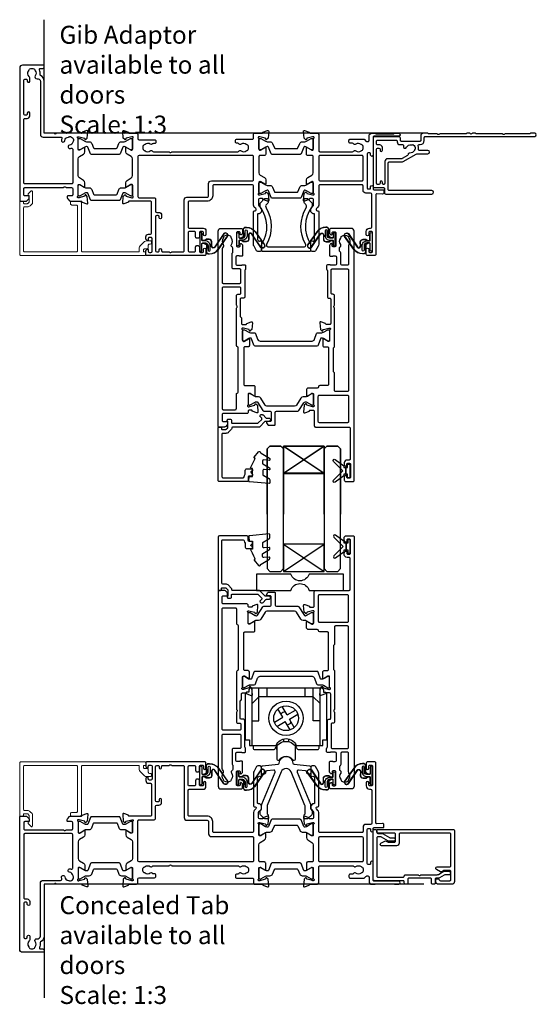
# Model space of a CAD drawing. Header units: millimetres. Extents: x -5338 to 20549, y -6356 to 8276.
# Tile 79 of 176: x -748 to -557, y 4759 to 5121. Entities that reach past the tile are written whole.
import ezdxf

# ---------------------------------------------------------------- set-up
doc = ezdxf.new("R2010")
doc.units = ezdxf.units.MM
for name, color, linetype in [('Extrusion', 2, 'Continuous'), ('Glass', 4, 'Continuous'), ('Gray', 8, 'Continuous'), ('polyamide', 6, 'Continuous'), ('Seals', 1, 'Continuous')]:
    doc.layers.add(name, color=color, linetype=linetype)
doc.layers.add('UNO-Dark Grey', color=7, linetype='Continuous', lineweight=13, true_color=0x44474e)
doc.styles.add('UNO Text', font='arial.ttf')

# ---------------------------------------------------------------- blocks, each defined once
blk = doc.blocks.new('523000')
at = {"layer": 'Extrusion'}
for points in [[(40.3, 25, -0.414214), (40, 25.3), (40, 25.36), (38.3, 25.98, 0.548619), (37.9, 25.67), (38.12, 23.2), (38.66, 22.66, 0.57735), (38.99, 22.75), (39.07, 23.02, -0.267949), (39.21, 23.17), (41.2, 23.7), (41.5, 23.7, -0.767327), (41.65, 23.14, 0.267949), (41.5, 22.88), (41.5, 19.1, -0.414214), (41.2, 18.8), (40.98, 18.8, -0.137872), (40.83, 18.84), (39.3, 19.77, 0.592116), (39, 19.6), (39, 18.18, 0.261413), (39.48, 17.32), (41.02, 16.38, -0.261413), (41.5, 15.53), (41.5, 9.47, -0.261413), (41.02, 8.62), (39.48, 7.68, 0.261413), (39, 6.82), (39, 5.4, 0.592197), (39.3, 5.23), (40.83, 6.16, -0.137872), (40.98, 6.2), (41.2, 6.2, -0.414214), (41.5, 5.9), (41.5, 2.12, 0.267949), (41.65, 1.86, -0.767327), (41.5, 1.3), (41.2, 1.3), (39.21, 1.83, -0.267949), (39.07, 1.97), (38.99, 2.25, 0.57735), (38.66, 2.34), (38.12, 1.8), (37.9, -0.67, 0.548619), (38.3, -0.98), (40, -0.36), (40, -0.3, -0.414214), (40.3, 0), (43, 0, 0.414204), (43.5, 0.5), (43.5, 2, -0.414209), (43.9, 2.4), (49.6, 2.4, 0.414214), (50.1, 2.9), (50.1, 3.3, 0.414214), (49.6, 3.8), (49.19, 3.8, -0.232669), (48.87, 3.96, 0.413695), (48.03, 4.07, -0.347914), (46.13, 4.1, 0.12305), (45.82, 4.24, -0.239143), (45.47, 4.52, -0.223031), (45.47, 6.03, -0.239134), (45.82, 6.31, 0.12305), (46.13, 6.45, -0.348271), (48.03, 6.48, 0.431749), (48.89, 6.62, -0.24887), (49.22, 6.8), (54.95, 6.8), (55.1, 6.95, -0.414214), (55.8, 6.95), (55.95, 6.8), (80.28, 6.8, -0.24887), (80.61, 6.62, 0.431749), (81.47, 6.48, -0.348271), (83.37, 6.45, 0.12305), (83.68, 6.31, -0.239134), (84.03, 6.03, -0.223031), (84.03, 4.52, -0.239143), (83.68, 4.24, 0.12305), (83.37, 4.1, -0.347914), (81.47, 4.07, 0.449553), (80.59, 3.9, -0.264766), (80.24, 3.7), (79.9, 3.7, 0.414214), (79.4, 3.2), (79.4, 2.7, 0.414214), (79.9, 2.2), (85.6, 2.2, -0.414214), (86, 1.8), (86, 0.5, 0.414214), (86.5, 0), (89.2, 0, -0.414214), (89.5, -0.3), (89.5, -0.36), (91.2, -0.98, 0.548619), (91.6, -0.67), (91.38, 1.8), (90.84, 2.34, 0.57735), (90.51, 2.25), (90.43, 1.97, -0.267949), (90.29, 1.83), (88.3, 1.3), (88, 1.3, -0.767327), (87.85, 1.86, 0.267949), (88, 2.12), (88, 5.9, -0.414214), (88.3, 6.2), (88.52, 6.2, -0.137872), (88.67, 6.16), (90.2, 5.23, 0.585524), (90.5, 5.4), (90.5, 7.7, 0.414214), (90, 8.2), (88.4, 8.2, -0.414214), (88, 8.6), (88, 14.53, -0.261414), (88.48, 15.38), (90.02, 16.32, 0.261413), (90.5, 17.18), (90.5, 18.6, 0.585524), (90.2, 18.77), (88.67, 17.84, -0.137872), (88.52, 17.8), (88.3, 17.8, -0.414214), (88, 18.1), (88, 21.88, 0.267949), (87.85, 22.14, -0.767327), (88, 22.7), (88.3, 22.7), (90.29, 22.17, -0.267949), (90.43, 22.02), (90.51, 21.75, 0.57735), (90.84, 21.66), (91.38, 22.2), (91.6, 24.67, 0.548619), (91.2, 24.98), (89.5, 24.36), (89.5, 24.3, -0.414215), (89.2, 24), (88.3, 24, -0.41421), (87.9, 24.4), (87.9, 26.44, -0.198912), (88.02, 26.72), (88.78, 27.49, 0.198912), (88.9, 27.77), (88.9, 28.74, 0.198912), (88.78, 29.02), (88.31, 29.49, 0.198912), (88.1, 29.58), (87.8, 29.58, -0.414214), (87.5, 29.88), (87.5, 38.99, -0.131653), (87.57, 39.24), (87.68, 39.43, -0.329485), (88.22, 39.67), (88.52, 39.6, 0.493145), (88.9, 39.89), (88.9, 42.98, 0.414213), (88.4, 43.48), (87.59, 43.48, 0.259846), (87.16, 43.22), (86.2, 41.57, 0.131653), (86, 40.82), (86, 28.78, 0.407752), (86.3, 28.48), (86.59, 28.48, -0.593276), (86.87, 27.7), (86.29, 27.12, 0.198843), (86, 26.41), (86, 19.4, -0.413819), (85.6, 19), (71.4, 19, -0.414214), (71, 19.4), (71, 23, 0.414214), (69, 25), (62.4, 25, -0.414214), (62, 25.4), (62, 34.5, -0.41422), (62.4, 34.9), (67.5, 34.9, 0.414222), (68.5, 35.9), (68.5, 37.25, 1), (67.6, 37.25), (67.6, 36.5, -0.414212), (67.2, 36.1), (66.5, 36.1, -0.414214), (66.1, 36.5), (66.1, 38.1, 0.414214), (65.6, 38.6), (65.2, 38.6, 0.414214), (64.7, 38.1), (64.7, 36.5, -0.414214), (64.3, 36.1), (62.4, 36.1, -0.414214), (62, 36.5), (62, 43.2, -0.414213), (62.4, 43.6), (64.3, 43.6, -0.414214), (64.7, 43.2), (64.7, 41.8, 0.414214), (65.2, 41.3), (65.6, 41.3, 0.414214), (66.1, 41.8), (66.1, 43.4, -0.414213), (66.5, 43.8), (67.2, 43.8, -0.414214), (67.6, 43.4), (67.6, 42.65, 1), (68.5, 42.65), (68.5, 44.5, 0.414214), (68, 45), (46.9, 45, 0.414214), (46.4, 44.5), (46.4, 43.33, 0.198912), (46.55, 42.98), (46.79, 42.74, 0.198912), (47, 42.65, 0.414214), (47.3, 42.95), (47.3, 43.4, -0.414224), (47.7, 43.8), (48.3, 43.8, -0.414198), (48.7, 43.4), (48.7, 38.7, -0.414229), (48.3, 38.3), (47.7, 38.3, -0.414281), (47.3, 38.7), (47.3, 39.15, 0.414214), (47, 39.45, 0.198912), (46.79, 39.36), (46.55, 39.12, 0.198912), (46.4, 38.77), (46.4, 38.1, 0.414222), (47.4, 37.1), (48.1, 37.1, -0.414212), (48.5, 36.7), (48.5, 25.4, -0.414214), (48.1, 25)], [(52.6, 43.6), (54.95, 43.6), (55.1, 43.75, -0.414214), (55.8, 43.75), (55.95, 43.6), (60.1, 43.6, -0.414214), (60.5, 43.2), (60.5, 24.5, 0.414214), (61.5, 23.5), (69, 23.5, -0.414214), (69.5, 23), (69.5, 18.5, 0.414215), (70.5, 17.5), (85.6, 17.5, -0.414214), (86, 17.1), (86, 8.6, -0.414214), (85.6, 8.2), (43.9, 8.2, -0.414213), (43.5, 8.6), (43.5, 23.3, -0.414215), (43.9, 23.7), (49.5, 23.7, 0.414214), (50, 24.2), (50, 28.7, -0.414199), (50.4, 29.1), (51.2, 29.1, 0.414202), (52.2, 30.1), (52.2, 31.1, 0.889365), (51.3, 31.1), (51.3, 30.7, -0.414214), (50.9, 30.3), (50.4, 30.3, -0.414202), (50, 30.7), (50, 43.2, -0.414213), (50.4, 43.6), (50.9, 43.6, -0.414215), (51.3, 43.2), (51.3, 42.8, 0.889355), (52.2, 42.8), (52.2, 43.2, -0.414227)], [(128.5, 2.62), (128.5, 1, 0.41415), (129.5, 0), (130.63, 0, 0.198962), (130.84, 0.09), (130.86, 0.11, -0.198912), (131.07, 0.2), (137.55, 0.2, -0.198912), (137.77, 0.11), (137.79, 0.09, 0.198912), (138, 0), (139.5, 0, 0.909045), (139.5, 1.1), (130.4, 1.1, -0.414214), (130, 1.5), (130, 8.05, 0.999958), (129.1, 8.05), (129.1, 7.6, -0.414214), (128.7, 7.2), (128.2, 7.2, -0.414202), (127.8, 7.6), (127.8, 20.1, -0.414213), (128.2, 20.5), (128.7, 20.5, -0.414215), (129.1, 20.1), (129.1, 19.65, 0.999887), (130, 19.65), (130, 20.4, -0.414219), (130.4, 20.8), (133.7, 20.8, 0.414214), (134, 21.1), (134, 21.87, 0.440011), (133.46, 22.36), (131.42, 22.24, -0.432533), (131, 22.64), (131, 44.5, 0.414214), (130.5, 45), (128, 45, 0.414214), (127.5, 44.5), (127.5, 42.65, 1), (128.4, 42.65), (128.4, 43.4, -0.414214), (128.8, 43.8), (129.4, 43.8, -0.414214), (129.8, 43.4), (129.8, 36.5, -0.414214), (129.4, 36.1), (128.8, 36.1, -0.414214), (128.4, 36.5), (128.4, 37.25, 1), (127.5, 37.25), (127.5, 36.1, 0.414211), (128.7, 34.9), (129.1, 34.9, -0.414213), (129.5, 34.5), (129.5, 22.4, -0.414212), (129.1, 22), (127.3, 22, 0.414214), (126.3, 21), (126.3, 19.4, -0.414214), (125.9, 19), (110.4, 19, -0.41431), (110, 19.4), (110, 26.41, 0.198912), (109.71, 27.12), (109.13, 27.7, -0.593276), (109.41, 28.48), (109.7, 28.48, 0.407752), (110, 28.78), (110, 40.82, 0.131653), (109.8, 41.57), (108.84, 43.22, 0.259212), (108.41, 43.48), (107.6, 43.48, 0.414213), (107.1, 42.98), (107.1, 39.89, 0.493145), (107.48, 39.6), (107.78, 39.67, -0.329451), (108.32, 39.43), (108.43, 39.24, -0.131652), (108.5, 38.99), (108.5, 29.88, -0.414214), (108.2, 29.58), (107.9, 29.58, 0.198912), (107.69, 29.49), (107.18, 28.98, 0.198912), (107.1, 28.77), (107.1, 27.74, 0.198912), (107.18, 27.53), (107.98, 26.72, -0.198912), (108.1, 26.44), (108.1, 24.4, -0.414211), (107.7, 24), (106.8, 24, -0.414218), (106.5, 24.3), (106.5, 24.36), (104.8, 24.98, 0.548619), (104.4, 24.67), (104.62, 22.2), (105.16, 21.66, 0.57735), (105.49, 21.75), (105.57, 22.02, -0.267949), (105.71, 22.17), (107.66, 22.69, -0.065543), (107.74, 22.7), (108, 22.7, -0.767332), (108.15, 22.14, 0.267949), (108, 21.88), (108, 18.1, -0.414214), (107.7, 17.8), (107.48, 17.8, -0.137872), (107.33, 17.84), (105.8, 18.77, 0.585524), (105.5, 18.6), (105.5, 17.18, 0.261413), (105.98, 16.32), (107.52, 15.38, -0.261413), (108, 14.53), (108, 8.6, -0.414218), (107.6, 8.2), (106, 8.2, 0.414451), (105.5, 7.7), (105.5, 5.4, 0.585524), (105.8, 5.23), (107.33, 6.16, -0.137872), (107.48, 6.2), (107.7, 6.2, -0.414214), (108, 5.9), (108, 2.12, 0.267949), (108.15, 1.86, -0.767327), (108, 1.3), (107.74, 1.3, -0.065543), (107.66, 1.31), (105.71, 1.83, -0.267949), (105.57, 1.97), (105.49, 2.25, 0.57735), (105.16, 2.34), (104.62, 1.8), (104.4, -0.67, 0.548619), (104.8, -0.98), (106.5, -0.36), (106.5, -0.3, -0.413627), (106.8, 0), (109.5, 0, 0.413574), (110, 0.5), (110, 6.4, -0.415226), (110.4, 6.8), (122.48, 6.8, -0.248869), (122.81, 6.62, 0.431747), (123.67, 6.48, -0.348271), (125.57, 6.45, 0.12305), (125.88, 6.31, -0.239134), (126.23, 6.03, -0.223031), (126.23, 4.52, -0.239143), (125.88, 4.24, 0.12305), (125.57, 4.1, -0.347914), (123.67, 4.07, 0.449552), (122.79, 3.9, -0.264766), (122.44, 3.7), (121.6, 3.7, 0.414214), (121.1, 3.2), (121.1, 2.7, 0.414214), (121.6, 2.2), (126.47, 2.2, 0.198912), (126.82, 2.35), (127.35, 2.88, -0.198912), (127.71, 3.02), (128.1, 3.02, -0.414214)], [(23.52, 17.32), (21.98, 16.38, 0.261413), (21.5, 15.53), (21.5, 9.47, 0.261413), (21.98, 8.62), (23.52, 7.68, -0.261413), (24, 6.82), (24, 5.4, -0.585524), (23.7, 5.23), (22.17, 6.16, 0.137872), (22.02, 6.2), (21.8, 6.2, 0.414214), (21.5, 5.9), (21.5, 2.12, -0.267769), (21.35, 1.86, 0.76736), (21.5, 1.3), (21.76, 1.3, 0.065543), (21.84, 1.31), (23.79, 1.83, 0.267949), (23.93, 1.97), (24.01, 2.25, -0.57735), (24.34, 2.34), (24.88, 1.8), (25.1, -0.67, -0.548619), (24.7, -0.98), (23, -0.36), (23, -0.3, 0.414071), (22.7, 0), (13.6, 0), (13.45, 0.15, 0.414214), (12.75, 0.15), (12.6, 0), (9.4, 0, 0.414214), (9, -0.4), (9, -19.07, -0.277503), (7.71, -21.19, 0.316398), (7.5, -21.6, -0.138989), (7.26, -23.24, 0.543442), (7.63, -23.8), (8.5, -23.8, -0.414081), (9, -24.3), (9, -24.5, -0.414214), (8.5, -25), (1, -25, -0.414213), (0, -24), (0, 24.7, -0.414214), (0.3, 25), (2.29, 25, -0.198912), (2.65, 24.85), (3.35, 24.15, -0.198913), (3.5, 23.79), (3.5, 23.3, -0.414214), (3.2, 23), (1.9, 23, 0.414214), (1.5, 22.6), (1.5, 20.4, 0.414214), (1.9, 20), (16.1, 20), (16.25, 19.85, 0.414214), (16.95, 19.85), (17.1, 20), (19.1, 20, 0.414214), (19.5, 20.4), (19.5, 22.6, 0.414214), (19.1, 23), (17.8, 23, -0.414214), (17.5, 23.3), (17.5, 23.79, -0.2), (17.65, 24.15), (18.35, 24.85, -0.2), (18.71, 25), (22.7, 25, 0.414071), (23, 25.3), (23, 25.36), (24.7, 25.98, -0.548619), (25.1, 25.67), (24.88, 23.2), (24.34, 22.66, -0.57735), (24.01, 22.75), (23.93, 23.02, 0.267949), (23.79, 23.17), (21.84, 23.69, 0.065543), (21.76, 23.7), (21.5, 23.7, 0.76736), (21.35, 23.14, -0.267949), (21.5, 22.88), (21.5, 19.1, 0.414214), (21.8, 18.8), (22.02, 18.8, 0.137872), (22.17, 18.84), (23.7, 19.77, -0.585524), (24, 19.6), (24, 18.18, -0.261413)], [(19.5, 18.2, 0.414214), (19.1, 18.6), (1.9, 18.6, 0.414214), (1.5, 18.2), (1.5, -5, 0.414214), (1.9, -5.4), (2.7, -5.4, -0.414202), (3.7, -6.4), (3.7, -7.4, -0.889365), (2.8, -7.4), (2.8, -7, 0.414214), (2.4, -6.6), (1.9, -6.6, 0.414202), (1.5, -7), (1.5, -19.5, 0.414213), (1.9, -19.9), (2.4, -19.9, 0.414215), (2.8, -19.5), (2.8, -19.1, -0.889355), (3.7, -19.1), (3.7, -20.39, -0.219162), (3.49, -20.85, 0.403571), (3.32, -22.97, -0.12305), (3.46, -23.28, 0.239134), (3.74, -23.63, 0.221126), (5.26, -23.63, 0.239134), (5.54, -23.28, -0.12305), (5.68, -22.97, 0.347448), (5.72, -21.07, -0.702074), (6.38, -20.04, 0.481745), (7.6, -19.06), (7.6, 0.4, -0.414156), (8.6, 1.4), (15.04, 1.4, 0.513003), (15.51, 2.06, -0.048433), (15.39, 2.57, -1.000832), (16.58, 2.73, 0.348271), (17.95, 1.41, -0.12305), (18.27, 1.3, 0.239134), (18.72, 1.24, 0.221428), (19.79, 2.31, 0.239134), (19.74, 2.76, -0.12305), (19.62, 3.08, 0.348271), (18.3, 4.45, -1.000832), (18.46, 5.64, -0.04846), (18.97, 5.52, 0.513039), (19.5, 5.9)], [(110.4, 17.5), (125.9, 17.5, -0.414214), (126.3, 17.1), (126.3, 8.6, -0.414214), (125.9, 8.2), (110.4, 8.2, -0.414214), (110, 8.6), (110, 17.1, -0.414211)]]:
    blk.add_lwpolyline(points, format="xyb", close=True, dxfattribs=at)
at = {"layer": 'polyamide'}
for points in [[(22.05, 23.09), (21.9, 23.09, 0.414214), (21.5, 22.69), (21.5, 19.29, 0.414214), (21.9, 18.89), (22.05, 18.89, 0.131652), (22.25, 18.94), (23.96, 19.93, -0.131652), (24.56, 20.09), (25.57, 20.09, 0.305731), (26.5, 20.71), (27.18, 22.4, -0.305731), (27.45, 22.59), (35.55, 22.59, -0.305731), (35.82, 22.4), (36.5, 20.71, 0.305731), (37.43, 20.09), (38.44, 20.09, -0.131652), (39.04, 19.93), (40.75, 18.94, 0.131652), (40.95, 18.89), (41.1, 18.89, 0.414214), (41.5, 19.29), (41.5, 22.69, 0.414214), (41.1, 23.09), (40.95, 23.09, 0.131652), (40.75, 23.03), (39.04, 22.05, -0.131652), (38.44, 21.89), (38.26, 21.89, -0.305731), (37.98, 22.08), (36.99, 24.54, 0.305731), (36.62, 24.79), (36.62, 24.79), (26.38, 24.79, 0.305731), (26.01, 24.54), (25.02, 22.08, -0.305731), (24.74, 21.89), (24.56, 21.89, -0.131652), (23.96, 22.05), (22.25, 23.03, 0.131652)], [(88.55, 22.19), (88.4, 22.19, 0.414214), (88, 21.79), (88, 18.39, 0.414214), (88.4, 17.99), (88.55, 17.99, 0.131652), (88.75, 18.04), (90.46, 19.03, -0.131652), (91.06, 19.19), (92.07, 19.19, 0.305731), (92.99, 19.81), (93.68, 21.5, -0.305731), (93.95, 21.69), (102.04, 21.69, -0.305731), (102.32, 21.5), (103, 19.81, 0.305731), (103.93, 19.19), (104.94, 19.19, -0.131652), (105.54, 19.03), (107.25, 18.04, 0.131652), (107.45, 17.99), (107.6, 17.99, 0.414214), (108, 18.39), (108, 21.79, 0.414214), (107.6, 22.19), (107.45, 22.19, 0.131652), (107.25, 22.14), (105.54, 21.15, -0.131652), (104.94, 20.99), (104.76, 20.99, -0.305731), (104.48, 21.18), (103.49, 23.64, 0.305731), (103.12, 23.89), (103.12, 23.89), (92.88, 23.89, 0.305731), (92.51, 23.64), (91.52, 21.18, -0.305731), (91.24, 20.99), (91.06, 20.99, -0.131652), (90.46, 21.15), (88.75, 22.14, 0.131652)], [(22.05, 6.11), (21.9, 6.11, 0.414214), (21.5, 5.71), (21.5, 2.31, 0.414214), (21.9, 1.91), (22.05, 1.91, 0.131652), (22.25, 1.97), (23.96, 2.95, -0.131652), (24.56, 3.11), (25.57, 3.11, 0.305731), (26.5, 3.74), (27.18, 5.42, -0.305731), (27.45, 5.61), (35.55, 5.61, -0.305731), (35.82, 5.42), (36.5, 3.74, 0.305731), (37.43, 3.11), (38.44, 3.11, -0.131652), (39.04, 2.95), (40.75, 1.97, 0.131652), (40.95, 1.91), (41.1, 1.91, 0.414214), (41.5, 2.31), (41.5, 5.71, 0.414214), (41.1, 6.11), (40.95, 6.11, 0.131652), (40.75, 6.06), (39.04, 5.07, -0.131652), (38.44, 4.91), (38.26, 4.91, -0.305731), (37.98, 5.1), (36.99, 7.56, 0.305731), (36.62, 7.81), (36.62, 7.81), (26.38, 7.81, 0.305731), (26.01, 7.56), (25.02, 5.1, -0.305731), (24.74, 4.91), (24.56, 4.91, -0.131652), (23.96, 5.07), (22.25, 6.06, 0.131652)], [(88.55, 6.11), (88.4, 6.11, 0.414214), (88, 5.71), (88, 2.31, 0.414214), (88.4, 1.91), (88.55, 1.91, 0.131652), (88.75, 1.96), (90.46, 2.95, -0.131652), (91.06, 3.11), (92.07, 3.11, 0.305731), (92.99, 3.74), (93.68, 5.42, -0.305731), (93.95, 5.61), (102.04, 5.61, -0.305731), (102.32, 5.42), (103, 3.74, 0.305731), (103.93, 3.11), (104.94, 3.11, -0.131652), (105.54, 2.95), (107.25, 1.96, 0.131652), (107.45, 1.91), (107.6, 1.91, 0.414214), (108, 2.31), (108, 5.71, 0.414214), (107.6, 6.11), (107.45, 6.11, 0.131652), (107.25, 6.06), (105.54, 5.07, -0.131652), (104.94, 4.91), (104.76, 4.91, -0.305731), (104.48, 5.1), (103.49, 7.56, 0.305731), (103.12, 7.81), (103.12, 7.81), (92.88, 7.81, 0.305731), (92.51, 7.56), (91.52, 5.1, -0.305731), (91.24, 4.91), (91.06, 4.91, -0.131652), (90.46, 5.07), (88.75, 6.06, 0.131652)]]:
    blk.add_lwpolyline(points, format="xyb", close=True, dxfattribs=at)
blk = doc.blocks.new('523200')
at = {"layer": 'Extrusion'}
for points in [[(41, 35.3), (39.8, 35.3, 0.414199), (39.5, 35), (39.5, 34.94), (37.8, 34.32, -0.548619), (37.4, 34.63), (37.62, 37.1), (38.16, 37.64, -0.57735), (38.49, 37.55), (38.57, 37.27, 0.267949), (38.71, 37.13), (40.7, 36.6), (41, 36.6, 0.767301), (41.15, 37.16, -0.267949), (41, 37.42), (41, 41.2, 0.414214), (40.7, 41.5), (40.48, 41.5, 0.137872), (40.33, 41.46), (38.8, 40.53, -0.585524), (38.5, 40.7), (38.5, 43, -0.414214), (39, 43.5), (40.1, 43.5, 0.414214), (40.6, 44), (40.6, 57.3, 0.414214), (40.2, 57.7), (37.4, 57.7, -0.400272), (36.9, 58.18, 0.400272), (36.4, 58.65), (33.05, 58.65, -0.414214), (32.55, 59.15), (32.55, 61.41, -0.585524), (32.85, 61.58), (34.38, 60.65, 0.137872), (34.53, 60.6), (34.75, 60.6, 0.414214), (35.05, 60.9), (35.05, 64.68, -0.267949), (35.2, 64.94, 0.767327), (35.05, 65.5), (34.75, 65.5), (32.76, 64.97, 0.267949), (32.62, 64.83), (32.54, 64.55, -0.57735), (32.21, 64.46), (31.67, 65), (31.45, 67.48, -0.548619), (31.85, 67.78), (33.55, 67.17), (33.55, 67.1, 0.414214), (33.85, 66.8), (34.95, 66.8, 0.414214), (35.35, 67.2), (35.35, 72.5, -0.414214), (35.85, 73), (48.2, 73, 0.414214), (48.6, 73.4), (48.6, 84.7, 0.414216), (48.2, 85.1), (47.4, 85.1, -0.414215), (46.4, 86.1), (46.4, 86.77, -0.198912), (46.55, 87.12), (46.79, 87.36, -0.198912), (47, 87.45, -0.414214), (47.3, 87.15), (47.3, 86.7, 0.414214), (47.7, 86.3), (48.3, 86.3, 0.414214), (48.7, 86.7), (48.7, 91.4, 0.414214), (48.3, 91.8), (47.7, 91.8, 0.414214), (47.3, 91.4), (47.3, 90.95, -0.414214), (47, 90.65, -0.198912), (46.79, 90.74), (46.55, 90.98, -0.198912), (46.4, 91.33), (46.4, 92.5, -0.414214), (46.9, 93), (49.7, 93, -0.414214), (50, 92.7), (50, 1, -0.414214), (49, 0), (41.5, 0, -0.414214), (41, 0.5), (41, 1.67, -0.198912), (41.15, 2.02), (41.39, 2.26, -0.198912), (41.6, 2.35, -0.414214), (41.9, 2.05), (41.9, 1.6, 0.414214), (42.3, 1.2), (42.9, 1.2, 0.414214), (43.3, 1.6), (43.3, 6.3, 0.414214), (42.9, 6.7), (42.3, 6.7, 0.414214), (41.9, 6.3), (41.9, 5.85, -0.414214), (41.6, 5.55, -0.198912), (41.39, 5.64), (41.15, 5.88, -0.198912), (41, 6.23), (41, 9.9, -0.414214), (41.3, 10.2), (41.99, 10.2, -0.147449), (42.16, 10.15, 0.147434), (42.32, 10.1), (43.1, 10.1, 0.414199), (43.5, 10.5), (43.5, 13.1, 0.414199), (43.1, 13.5), (41.42, 13.5, 0.147434), (41.26, 13.45, -0.147449), (41.09, 13.4), (40.2, 13.4, -0.414195), (39.9, 13.7), (39.9, 14.91, -0.245423), (40.03, 15.16, 0.245419), (40.2, 15.49), (40.2, 25.1, -0.414214), (40.7, 25.6), (41, 25.6, 0.414214), (41.4, 26), (41.4, 34.9, 0.414214)], [(8.23, 32.48), (8.32, 32.57, 0.198912), (8.61, 33.28), (8.61, 34.9, -0.414229), (9.01, 35.3), (10.2, 35.3, -0.41507), (10.5, 35), (10.5, 34.94), (12.2, 34.32, 0.548619), (12.6, 34.63), (12.38, 37.1), (11.84, 37.64, 0.57735), (11.51, 37.55), (11.43, 37.27, -0.267949), (11.29, 37.13), (9.3, 36.6), (9, 36.6, -0.767848), (8.85, 37.16, 0.267949), (9, 37.42), (9, 41.2, -0.414214), (9.3, 41.5), (9.52, 41.5, -0.137872), (9.67, 41.46), (11.2, 40.53, 0.585524), (11.5, 40.7), (11.5, 43, 0.414214), (11, 43.5), (9.8, 43.5, -0.414214), (9.4, 43.9), (9.4, 57.3, -0.414214), (9.8, 57.7), (13.05, 57.7, 0.414214), (13.55, 58.2), (13.55, 61.41, 0.585524), (13.25, 61.58), (11.72, 60.65, -0.137872), (11.57, 60.6), (11.35, 60.6, -0.414214), (11.05, 60.9), (11.05, 64.68, 0.267949), (10.9, 64.94, -0.767356), (11.05, 65.5), (11.35, 65.5), (13.37, 64.96, -0.216), (13.48, 64.83), (13.56, 64.55, 0.57735), (13.89, 64.46), (14.43, 65), (14.65, 67.48, 0.548619), (14.25, 67.78), (12.55, 67.17), (12.55, 67.1, -0.414258), (12.25, 66.8), (11.45, 66.8, -0.414214), (11.05, 67.2), (11.05, 67.5, 0.414214), (10.55, 68), (1.9, 68, -0.414214), (1.5, 68.4), (1.5, 70.6, -0.414214), (1.9, 71), (3.2, 71, 0.414214), (3.5, 71.3), (3.5, 71.79, 0.198913), (3.35, 72.15), (2.65, 72.85, 0.198912), (2.29, 73), (0.3, 73, 0.414214), (0, 72.7), (0, 1, 0.414213), (1, 0), (8.5, 0, 0.414214), (9, 0.5), (9, 1.67, 0.198912), (8.85, 2.02), (8.61, 2.26, 0.198912), (8.4, 2.35, 0.414214), (8.1, 2.05), (8.1, 1.6, -0.414214), (7.7, 1.2), (7.1, 1.2, -0.414214), (6.7, 1.6), (6.7, 6.3, -0.414214), (7.1, 6.7), (7.7, 6.7, -0.414214), (8.1, 6.3), (8.1, 5.85, 0.414214), (8.4, 5.55, 0.198912), (8.61, 5.64), (8.85, 5.88, 0.198912), (9, 6.23), (9, 9.9, 0.414214), (8.7, 10.2), (8.01, 10.2, 0.147449), (7.84, 10.15, -0.147434), (7.68, 10.1), (6.9, 10.1, -0.414199), (6.5, 10.5), (6.5, 13.1, -0.414199), (6.9, 13.5), (8.58, 13.5, -0.147434), (8.74, 13.45, 0.147449), (8.91, 13.4), (9.8, 13.4, 0.414195), (10.1, 13.7), (10.1, 14.85, 0.213579), (9.93, 15.22, -0.213492), (9.8, 15.52), (9.8, 25.1, 0.414205), (9.3, 25.6), (8.51, 25.6, -0.414214), (8.11, 26), (8.11, 32.2, -0.198912)], [(37.25, 61.3), (47.6, 61.3, 0.414214), (48, 61.7), (48, 71, 0.414214), (47.6, 71.4), (37.25, 71.4, 0.414214), (36.85, 71), (36.85, 61.7, 0.414214)], [(7.21, 24.2), (8, 24.2, -0.414214), (8.4, 23.8), (8.4, 22, -0.414214), (8, 21.6), (1.91, 21.6, -0.414214), (1.51, 22), (1.51, 66.2, -0.414214), (1.91, 66.6), (6.31, 66.6, -0.414214), (6.71, 66.2), (6.71, 60.9, 0.374777), (7.05, 60.5, -0.374777), (7.4, 60.11), (7.4, 43.9, -0.347172), (7.09, 43.51, 0.347172), (6.71, 43.02), (6.71, 29.25), (6.85, 29.1, -0.414214), (6.85, 28.4), (6.71, 28.25), (6.71, 24.7, 0.414214)], [(42.58, 43.73, -0.250491), (42.8, 43.31), (42.8, 29.25), (42.65, 29.1, 0.414214), (42.65, 28.4), (42.8, 28.25), (42.8, 24.7, -0.414214), (42.3, 24.2), (42, 24.2, 0.414214), (41.6, 23.8), (41.6, 15.3, 0.414214), (42, 14.9), (47.6, 14.9, 0.414214), (48, 15.3), (48, 59.5, 0.414214), (47.6, 59.9), (43.2, 59.9, 0.414214), (42.8, 59.5), (42.8, 53.27, -0.250492), (42.58, 52.86, 0.250492), (42.4, 52.52), (42.4, 44.06, 0.250491)], [(1.51, 19.8, -0.414214), (1.91, 20.2), (8, 20.2, -0.414214), (8.4, 19.8), (8.4, 15.3, -0.414214), (8, 14.9), (5.6, 14.9, 0.414214), (5.1, 14.4), (5.1, 9.3, 0.213426), (5.27, 8.93, -0.213427), (5.4, 8.63), (5.4, 7.21, -0.282791), (5.13, 6.76, 0.443984), (4.89, 5.9, -0.336408), (4.93, 3.6, 0.14398), (4.8, 3.24, -0.245791), (4.55, 2.82, -0.280014), (2.25, 2.82, -0.245791), (2, 3.24, 0.14398), (1.87, 3.6, -0.330962), (1.88, 5.86, 0.379919), (1.81, 6.79, -0.20441), (1.5, 7.51)], [(45.1, 13.1), (45.1, 9, -0.28209), (44.83, 8.55, 0.282093), (44.61, 8.2), (44.61, 7.21, 0.280472), (44.88, 6.76, -0.464553), (45.08, 5.87, 0.330962), (45.07, 3.6, -0.14398), (45.2, 3.24, 0.245791), (45.45, 2.83, 0.280014), (47.75, 2.83, 0.245791), (48, 3.24, -0.14398), (48.13, 3.6, 0.326753), (48.13, 5.85, -0.158963), (48, 6.26), (48, 13.1, 0.414214), (47.6, 13.5), (45.5, 13.5, 0.414213)]]:
    blk.add_lwpolyline(points, format="xyb", close=True, dxfattribs=at)
at = {"layer": 'polyamide'}
for points in [[(18.3, 72.19, -0.267949), (18.56, 72.34), (20.7, 72.34, -0.414214), (21, 72.04), (21, 67.59, 0.338592), (21.41, 67.14), (29.35, 67.14, -0.258663), (29.69, 66.95), (31.49, 64.07, 0.258663), (32.17, 63.69), (32.2, 63.69, 0.131652), (32.4, 63.74), (34.32, 64.85, -0.131652), (34.47, 64.89), (34.65, 64.89, -0.414214), (35.05, 64.49), (35.05, 61.09, -0.414214), (34.65, 60.69), (34.47, 60.69, -0.131652), (34.32, 60.73), (32.4, 61.84, 0.131652), (32.2, 61.89), (31.28, 61.89, -0.258618), (30.43, 62.36), (28.81, 64.96, 0.258618), (28.13, 65.34), (17.97, 65.34, 0.258618), (17.29, 64.96), (15.67, 62.36, -0.258618), (14.82, 61.89), (14, 61.89, 0.131652), (13.6, 61.78), (11.78, 60.73, -0.131652), (11.63, 60.69), (11.45, 60.69, -0.414214), (11.05, 61.09), (11.05, 64.49, -0.414214), (11.45, 64.89), (11.63, 64.89, -0.131652), (11.78, 64.85), (13.6, 63.8, 0.213147), (14, 63.69), (14.15, 63.69, 0.258618), (14.49, 63.88), (16.41, 66.95, -0.258618), (16.75, 67.14), (19.09, 67.14, 0.329573), (19.5, 67.57), (19.5, 70.64, 0.414214), (19.2, 70.94), (18.1, 70.94, -0.57735), (17.84, 71.39)], [(41, 37.51), (41, 41.01, 0.414214), (40.6, 41.41), (40.39, 41.41, 0.125779), (40.3, 41.39), (38.71, 40.47, -0.131829), (38.11, 40.31), (37.97, 40.31, -0.315299), (37.68, 40.51), (36.82, 42.88, 0.315299), (36.35, 43.21), (25, 43.21), (13.65, 43.21, 0.315299), (13.18, 42.88), (12.32, 40.51, -0.315299), (12.03, 40.31), (11.89, 40.31, -0.131829), (11.29, 40.47), (9.66, 41.41), (9.3, 41.41, 0.414214), (9, 41.11), (9, 37.61, 0.414214), (9.4, 37.21), (9.61, 37.21, 0.125778), (9.7, 37.24), (11.29, 38.15, -0.131829), (11.89, 38.31), (13.29, 38.31, 0.315299), (13.76, 38.64), (14.53, 40.75, -0.315299), (15.47, 41.41), (25, 41.41), (34.53, 41.41, -0.315299), (35.47, 40.75), (36.24, 38.64, 0.315299), (36.71, 38.31), (38.11, 38.31, -0.131829), (38.71, 38.15), (40.34, 37.21), (40.7, 37.21, 0.414214)]]:
    blk.add_lwpolyline(points, format="xyb", close=True, dxfattribs=at)
blk = doc.blocks.new('421802')
at = {"layer": 'Extrusion'}
blk.add_lwpolyline([(9.2, 23.15, -0.400098), (9.6, 22.76, 0.145125), (9.92, 21.85, -0.157511), (10, 21.62), (10, 20.4, 0.414214), (10.5, 19.9), (12.35, 19.9, 0.414214), (12.65, 20.2), (12.65, 20.5, 0.414214), (12.35, 20.8), (12.32, 20.8, -0.668179), (12.11, 21.31), (12.5, 21.7, 0.198912), (12.65, 22.05), (12.65, 22.25, 0.414214), (12.35, 22.55), (11.4, 22.55, -0.414214), (11.1, 22.85), (11.1, 24.05, 0.414214), (10.6, 24.55), (0.5, 24.55, 0.414214), (0, 24.05), (0, 4.85, 0.414214), (0.3, 4.55), (0.9, 4.55, 0.414214), (1.2, 4.85), (1.2, 5.15, -0.414214), (1.5, 5.45), (2.7, 5.45, -0.198912), (2.91, 5.36), (3.51, 4.76, -0.198912), (3.6, 4.55), (3.6, 2.59, -0.267785), (3.45, 2.33, 0.492955), (3.39, 1.86), (3.45, 1.79, 0.198912), (3.8, 1.65), (4.4, 1.65, 0.414214), (4.9, 2.15), (4.9, 2.85, -0.414214), (5.2, 3.15), (14.4, 3.15, -0.19891), (14.75, 3), (16.03, 1.72, -0.414214), (16.03, 1.3), (15.53, 0.8, 0.668179), (15.88, -0.05), (16.17, -0.05, 0.198912), (16.52, 0.09), (17.59, 1.16, -0.198912), (17.8, 1.25), (18.7, 1.25, 0.414214), (19.2, 1.75), (19.2, 1.95, 0.414214), (18.7, 2.45), (17.4, 2.45, -0.198912), (17.19, 2.53), (15.33, 4.4, 0.198912), (14.98, 4.55), (5.3, 4.55, -0.414213), (5, 4.85), (5, 5.06, 0.198839), (4.85, 5.41), (3.86, 6.41, 0.198912), (2.8, 6.85), (1.7, 6.85, -0.414204), (1.4, 7.15), (1.4, 22.85, -0.414223), (1.7, 23.15)], format="xyb", close=True, dxfattribs=at)
blk = doc.blocks.new('523400-0')
at = {"layer": 'Extrusion', "lineweight": 18}
blk.add_lwpolyline([(45.9, 14.84), (44.29, 16.45, -0.198912), (44, 17.15), (44, 18.3, 0.414214), (43.7, 18.6), (23.1, 18.6, 0.414214), (22.7, 18.2), (22.7, 0.5, -0.414214), (22.2, 0), (19.2, 0, -0.414214), (18.7, 0.5), (18.7, 0.9, -0.414214), (19.2, 1.4), (20.9, 1.4, 0.414214), (21.3, 1.8), (21.3, 18.2, 0.414214), (20.9, 18.6), (1.7, 18.6, 0.414213), (1.4, 18.3), (1.4, 2.4, 0.414205), (1.7, 2.1), (2.8, 2.1, -0.198912), (3.86, 1.66), (4.55, 0.97, -0.198912), (4.7, 0.61), (4.7, -3.59, -0.668179), (4.19, -3.8), (3.23, -2.84, -0.198912), (3.09, -2.49), (3.09, -2.34, -0.339454), (3.31, -2.05), (3.5, -2), (3.5, 0.2, 0.198912), (3.41, 0.41), (3.01, 0.81, 0.198912), (2.8, 0.9), (1.7, 0.9, 0.414214), (1.4, 0.6), (1.4, 0.3, -0.414214), (1.1, 0), (0.3, 0, -0.414214), (0, 0.3), (0, 19.5, -0.414214), (0.5, 20), (46.1, 20, -0.414213), (46.4, 19.7), (46.4, 18.9, -0.414214), (46.1, 18.6), (45.8, 18.6, 0.414214), (45.5, 18.3), (45.5, 17.95, 0.414214), (45.9, 17.55), (46.8, 17.55, -0.414214), (47.3, 17.05), (47.3, 16.15, 0.414214), (47.7, 15.75), (48, 15.75, -0.414214), (48.5, 15.25), (48.5, 15.05, -0.414214), (48, 14.55), (46.6, 14.55, -0.198912)], format="xyb", close=True, dxfattribs=at)
blk = doc.blocks.new('*U30')
at = {"ltscale": 0.5}
blk.add_lwpolyline([(-12.65, 0, 0.745356), (-19.35, 0), (-32, 0), (-32, 6), (-19.35, 6, 0.745356), (-12.65, 6), (0, 6), (0, 0)], format="xyb", close=True, dxfattribs=at)
blk = doc.blocks.new('BACKSEAL1.5')
at = {"layer": 'Seals'}
for points in [[(-0.35, -2.9), (0.3, -2.9), (0.3, -1.65), (0.3, -0.4), (-0.35, -0.4), (-0.35, -0.02, 0.233448), (-0.45, 0.18), (-3.55, 2.55, 0.936585), (-4.2, 1.8), (-0.75, -1.65), (-4.2, -5.1, 0.936585), (-3.55, -5.85), (-0.45, -3.48, 0.233448), (-0.35, -3.28)], [(1.6, 0.85), (1.2, 0.85, 0.414214), (0.95, 0.6), (0.95, -0.4), (0.3, -0.4), (0.3, -1.65), (0.3, -2.9), (0.95, -2.9), (0.95, -3.9, 0.414214), (1.2, -4.15), (1.6, -4.15, 0.414214), (1.85, -3.9), (1.85, -1.65), (1.85, 0.6, 0.414214)]]:
    blk.add_lwpolyline(points, format="xyb", close=True, dxfattribs=at)
blk = doc.blocks.new('*U27')
at = {"layer": 'Glass'}
for p, q in [((-8, 0), (7, 10)), ((-8, 10), (7, 0))]:
    blk.add_line(p, q, dxfattribs=at)
for points in [[(-14, 25), (-14, 1), (-13, 0), (-9, 0), (-8, 1), (-8, 25)], [(7, 25), (7, 1), (8, 0), (12, 0), (13, 1), (13, 25)]]:
    blk.add_lwpolyline(points, dxfattribs=at)
blk.add_lwpolyline([(-8, 0), (7, 0), (7, 10), (-8, 10)], close=True, dxfattribs=at)
blk = doc.blocks.new('QLON69800')
at = {"layer": 'Seals'}
blk.add_lwpolyline([(0, 3.07), (0, -3.07, 1), (0.76, -3.07), (0.76, -0.63, -0.414214), (1.01, -0.38), (2, -0.38, -0.414214), (3, -1.38), (3, -3.02, 1), (3.76, -3.02), (3.76, -1.42, 0.414214), (1.96, 0.38), (1.01, 0.38, -0.414214), (0.76, 0.63), (0.76, 3.07, 1)], format="xyb", close=True, dxfattribs=at)
for points in [[(1.11, -0.41), (1.47, -0.41, -0.131652), (1.64, -0.45), (2.32, -0.85, -0.268481), (2.5, -1.15), (2.47, -3.72, 0.325102), (3.25, -4.32), (3.54, -4.32, 0.242084), (6.71, -2.69), (10.12, 2.07, 0.831226), (8.85, 2.99), (5.53, -1.92, -0.254578), (4.91, -2.25, -0.379612), (4.26, -1.51), (4.29, -0.03, 0.413856), (3.39, 0.87), (2.4, 0.87, 0.131652), (2.32, 0.85), (1.64, 0.45, -0.131652), (1.47, 0.41), (1.01, 0.41, -0.414214), (0.78, 0.63), (0.78, 2.97)], [(1.01, -0.51), (1.47, -0.51, -0.131652), (1.59, -0.54), (2.27, -0.93, -0.267949), (2.4, -1.15), (2.37, -3.74, 0.330082), (3.25, -4.42), (3.54, -4.42, 0.242084), (6.8, -2.75), (10.2, 2.02, 0.840847), (8.77, 3.05), (5.44, -1.86, -0.252571), (4.92, -2.15), (4.92, -2.15, -0.376647), (4.36, -1.52), (4.39, -0.03, 0.414214), (3.39, 0.97), (2.4, 0.97, 0.131652), (2.27, 0.93), (1.59, 0.54, -0.131652), (1.47, 0.51), (1.01, 0.51, -0.414214), (0.88, 0.63), (0.88, 3.07)]]:
    blk.add_lwpolyline(points, format="xyb", dxfattribs=at)
blk = doc.blocks.new('QLON48800')
at = {"layer": 'Seals'}
for points in [[(-1.01, -0.51), (-1.47, -0.51, 0.131652), (-1.59, -0.54), (-2.27, -0.93, 0.267949), (-2.4, -1.15), (-2.37, -3.74, -0.330082), (-3.25, -4.42), (-3.54, -4.42, -0.242084), (-6.8, -2.75), (-10.2, 2.02, -0.840847), (-8.77, 3.05), (-5.44, -1.86, 0.252571), (-4.92, -2.15), (-4.92, -2.15, 0.376647), (-4.36, -1.52), (-4.39, -0.03, -0.414214), (-3.39, 0.97), (-2.4, 0.97, -0.131652), (-2.27, 0.93), (-1.59, 0.54, 0.131652), (-1.47, 0.51), (-1.01, 0.51, 0.414214), (-0.88, 0.63), (-0.88, 2.02)], [(-1.11, -0.41), (-1.47, -0.41, 0.131652), (-1.64, -0.45), (-2.32, -0.85, 0.268481), (-2.5, -1.15), (-2.47, -3.72, -0.325102), (-3.25, -4.32), (-3.54, -4.32, -0.242084), (-6.71, -2.69), (-10.12, 2.07, -0.831226), (-8.85, 2.99), (-5.53, -1.92, 0.254578), (-4.91, -2.25, 0.379612), (-4.26, -1.51), (-4.29, -0.03, -0.413856), (-3.39, 0.87), (-2.4, 0.87, -0.131652), (-2.32, 0.85), (-1.64, 0.45, 0.131652), (-1.47, 0.41), (-1.01, 0.41, 0.414214), (-0.78, 0.63), (-0.78, 1.92)]]:
    blk.add_lwpolyline(points, format="xyb", dxfattribs=at)
blk.add_lwpolyline([(0, 2.02), (0, -2.02, -1), (-0.76, -2.02), (-0.76, -0.63, 0.414214), (-1.01, -0.38), (-2, -0.38, 0.414214), (-3, -1.38), (-3, -3.02, -1), (-3.76, -3.02), (-3.76, -1.42, -0.414214), (-1.96, 0.38), (-1.01, 0.38, 0.414214), (-0.76, 0.63), (-0.76, 2.02, -1)], format="xyb", close=True, dxfattribs=at)
blk = doc.blocks.new('*U75')
for points in [[(-13.3, 0), (-13.7, -0.4), (-13.7, -1.45), (-14.55, -1.45), (-15, -1.9)], [(13.3, 0), (-13.3, 0)], [(-12.5, -21), (-12.5, 0)], [(-12.5, -12), (-10, -12), (-10, 0)], [(-7, -3.1), (-7, 0)], [(7, -3.1), (7, 0)], [(12.5, -12), (10, -12), (10, 0)], [(12.5, -21), (12.5, 0)], [(13.3, 0), (13.7, -0.4), (13.7, -1.45), (14.55, -1.45), (15, -1.9)], [(-15, -1.9), (-15, -19)], [(10, -3.1), (-10, -3.1), (-12.5, -5.6)], [(10, -3.1), (12.5, -5.6)], [(15, -19), (15, -1.9)], [(0.33, -9.77), (-1.45, -6.69)], [(-4.31, -12.45), (-1.23, -10.67)], [(-1.23, -10.67), (-3.01, -7.59)], [(0.33, -9.77), (3.41, -7.99)], [(1.23, -11.33), (4.31, -9.55)], [(-3.41, -14.01), (-0.33, -12.23)], [(1.45, -15.31), (-0.33, -12.23)], [(3.01, -14.41), (1.23, -11.33)], [(-3.4, -22.5), (-3.4, -21.17)], [(-0.93, -18.61), (-0.93, -19.6)], [(0.93, -18.61), (0.93, -19.6)]]:
    blk.add_lwpolyline(points)
for points in [[(-15, -19), (-13.5, -19), (-13.5, -21), (-3.7, -21, -0.675676), (3.7, -21), (13.5, -21), (13.5, -19), (15, -19)], [(-12.1, -21), (-12.1, -22, 0.414214), (-11.6, -22.5), (-4.45, -22.5, 0.305553), (-3.99, -22.19, -0.674031), (3.99, -22.19, 0.305552), (4.45, -22.5), (11.6, -22.5, 0.414214), (12.1, -22), (12.1, -21)], [(-3.4, -21.17), (-3.4, -26.02, 0.414213), (-3, -26.42), (-2.77, -26.42, 0.240937), (-2.36, -26.21, -0.511571), (2.36, -26.21, 0.240937), (2.77, -26.42), (3, -26.42, 0.414213), (3.4, -26.02), (3.4, -21.17)]]:
    blk.add_lwpolyline(points, format="xyb")
for radius in [6.3, 4.55]:
    blk.add_circle((0, -11), radius)
for start, end in [(97.9757, 142.0243), (277.9757, 322.0243)]:
    blk.add_arc((0, -11), 2.4, start, end)
blk = doc.blocks.new('423407')
at = {"layer": 'polyamide'}
blk.add_lwpolyline([(12.55, 20.09), (18.25, 19.55, -0.386868), (18.7, 19.05), (18.7, 17.01, -0.414214), (18.2, 16.51), (17.7, 16.51, -0.414214), (17.2, 17.01), (17.2, 17.18, 0.386868), (16.75, 17.68), (14.16, 17.93, 0.564447), (13.65, 17.24), (18.52, 5.39, -0.097915), (18.6, 5.01), (18.6, 4.02, 0.198912), (18.89, 3.31), (18.91, 3.3, -0.198912), (19.2, 2.59), (19.2, 1.91, -0.198912), (19.05, 1.55), (17.65, 0.15, -0.198912), (17.29, 0), (16.7, 0, -0.414214), (16.2, 0.5), (16.2, 1.32, -0.198912), (16.35, 1.67), (16.45, 1.78, 0.198912), (16.6, 2.14), (16.6, 4.61, 0.097915), (16.52, 4.99), (11.45, 17.33, 0.669832), (7.75, 17.33), (2.68, 4.99, 0.097915), (2.6, 4.61), (2.6, 2.14, 0.198912), (2.75, 1.78), (2.85, 1.67, -0.198912), (3, 1.32), (3, 0.5, -0.414214), (2.5, 0), (1.91, 0, -0.198912), (1.55, 0.15), (0.15, 1.55, -0.198912), (0, 1.91), (0, 2.59, -0.198912), (0.29, 3.3), (0.31, 3.31, 0.198912), (0.6, 4.02), (0.6, 5.01, -0.097915), (0.68, 5.39), (5.55, 17.24, 0.564447), (5.04, 17.93), (2.45, 17.68, 0.386868), (2, 17.18), (2, 17.01, -0.414214), (1.5, 16.51), (1, 16.51, -0.414214), (0.5, 17.01), (0.5, 19.05, -0.386868), (0.95, 19.55), (6.65, 20.09, 0.37932), (7.1, 20.57, -0.974013), (12.1, 20.57, 0.37932)], format="xyb", close=True, dxfattribs=at)
blk = doc.blocks.new('423408')
at = {"layer": 'polyamide'}
blk.add_lwpolyline([(18.1, 19.5, -0.414214), (18.6, 19), (18.6, 17.01, -0.141643), (18.52, 16.74, 0.312096), (19.1, 3.11, -0.163239), (19.2, 2.8), (19.2, 1.91, -0.198912), (19.05, 1.55), (17.65, 0.15, -0.198912), (17.29, 0), (16.7, 0, -0.414214), (16.2, 0.5), (16.2, 1.32, -0.198912), (16.35, 1.67), (16.84, 2.16, 0.343243), (16.99, 3.38, -0.267647), (16.8, 16.97, 0.572462), (16.36, 17.71), (2.84, 17.71, 0.572462), (2.4, 16.97, -0.267647), (2.21, 3.38, 0.343243), (2.36, 2.16), (2.85, 1.67, -0.198912), (3, 1.32), (3, 0.5, -0.414214), (2.5, 0), (1.91, 0, -0.198912), (1.55, 0.15), (0.15, 1.55, -0.198912), (0, 1.91), (0, 2.8, -0.163239), (0.1, 3.11, 0.312096), (0.68, 16.74, -0.141643), (0.6, 17.01), (0.6, 19, -0.414214), (1.1, 19.5)], format="xyb", close=True, dxfattribs=at)
blk = doc.blocks.new('421407')
at = {"layer": 'Extrusion'}
for points in [[(16.69, 5.94, -0.102587), (16.52, 4.74, 0.520775), (16.89, 4.2), (17.3, 4.2, -0.414213), (18.8, 2.7), (18.8, 1.6, 0.414214), (19.2, 1.2), (59.41, 1.2, -0.986364), (59.41, 0), (58, 0, -0.198912), (57.79, 0.09), (57.77, 0.11, 0.198912), (57.55, 0.2), (48.5, 0.2), (48.35, 0.35, 0.414214), (47.64, 0.35), (47.5, 0.2), (37.97, 0.2, 0.198912), (37.76, 0.11), (37.73, 0.09, -0.198962), (37.52, 0), (36.5, 0), (36.35, 0.15, 0.414214), (35.65, 0.15), (35.5, 0), (34.5, 0, -0.198962), (34.28, 0.09), (34.26, 0.11, 0.198912), (34.05, 0.2), (24.5, 0.2), (24.35, 0.35, 0.414214), (23.65, 0.35), (23.5, 0.2), (20.48, 0.2, 0.198912), (20.26, 0.11), (20.24, 0.09, -0.198962), (20.03, 0), (18.5, 0, -0.414081), (17.5, 1), (17.5, 2.6, 0.414214), (17.1, 3), (10.4, 3, 0.414214), (10, 2.6), (10, 1.8, -0.414214), (9.5, 1.3), (0.5, 1.3, -0.414214), (0, 1.8), (0, 19.5, -0.414214), (0.5, 20), (3.8, 20, 0.414214), (4.2, 20.4), (4.2, 21.96, -0.414214), (4.6, 22.36), (21.55, 22.36, -1), (21.55, 21.06), (5.9, 21.06, 0.414214), (5.5, 20.66), (5.5, 10.98, 0.413624), (5.9, 10.58), (10.57, 10.58, -0.131194), (11.07, 10.44), (15.82, 7.7, 0.131652), (16.32, 7.56), (20.1, 7.56, -1), (20.1, 6.36), (17.09, 6.36, 0.43166)], [(11.17, 4.74, -0.98128), (12.29, 5.18, 0.348271), (13.95, 4.25, -0.12305), (14.29, 4.23, 0.239134), (14.73, 4.29, 0.221428), (15.49, 5.61, 0.239134), (15.32, 6.03, -0.12305), (15.13, 6.3, 0.348271), (13.5, 7.28, -0.432879), (12.82, 7.84, 0.249848), (12.63, 8.15), (10.6, 9.32, 0.131181), (10.4, 9.38), (5.3, 9.39, -0.413624), (4.3, 10.39), (4.3, 18.4, 0.414211), (3.9, 18.8), (3.8, 18.8, 0.414214), (3.4, 18.4), (3.4, 18.05, -1.000566), (2.5, 18.05), (2.5, 18.4, 0.414214), (2.1, 18.8), (1.6, 18.8, 0.414203), (1.2, 18.4), (1.2, 5.9, 0.414212), (1.6, 5.5), (2.1, 5.5, 0.414206), (2.5, 5.9), (2.5, 6.25, -1.000264), (3.4, 6.25), (3.4, 5.3, -0.414199), (2.4, 4.3), (1.6, 4.3, 0.414214), (1.2, 3.9), (1.2, 2.9, 0.414214), (1.6, 2.5), (8.4, 2.5, 0.414214), (8.8, 2.9), (8.8, 3.2, -0.414214), (9.8, 4.2), (10.79, 4.2, 0.522365)]]:
    blk.add_lwpolyline(points, format="xyb", close=True, dxfattribs=at)
blk = doc.blocks.new('*U571')
at = {"rotation": 180}
blk.add_blockref('421407', (0, 1.1), dxfattribs=at)
blk = doc.blocks.new('421404')
at = {"layer": 'Extrusion'}
blk.add_lwpolyline([(27.9, 3.45), (26.59, 3.45, 0.131652), (26.09, 3.32), (24.39, 2.33, -0.131652), (23.89, 2.2), (23.22, 2.2, 0.414214), (22.82, 1.8), (22.82, 0.5, -0.414214), (22.32, 0), (21.92, 0, -0.414214), (21.42, 0.5), (21.42, 1.8, 0.414214), (21.02, 2.2), (13.12, 2.2, 0.414214), (12.72, 1.8), (12.72, 0.5, -0.414214), (12.22, 0), (11.92, 0, -0.414214), (11.42, 0.5), (11.42, 0.9, 0.414214), (11.02, 1.3), (0.5, 1.3, -0.414214), (0, 1.8), (0, 19.6, -0.414214), (0.5, 20.1), (0.8, 20.1, -0.414214), (1.3, 19.6), (1.3, 19.1, 0.414214), (1.7, 18.7), (3.13, 18.7, -0.131652), (3.38, 18.63), (5.94, 17.15, 0.131652), (6.14, 17.1), (7.52, 17.1, -0.414214), (8.02, 16.6), (8.02, 16.3, -0.414214), (7.52, 15.8), (5.82, 15.8, -0.131652), (5.57, 15.87), (3.01, 17.35, 0.131652), (2.81, 17.4), (1.7, 17.4, 0.414214), (1.3, 17), (1.3, 3, 0.414214), (1.7, 2.6), (11.02, 2.6, 0.414214), (11.42, 3, -0.414214), (11.92, 3.5), (16.57, 3.5), (16.72, 3.35, 0.414214), (17.42, 3.35), (17.57, 3.5), (23.54, 3.5, 0.131652), (24.04, 3.63), (25.74, 4.62, -0.131652), (26.24, 4.75), (27.9, 4.75, -0.414214), (28.4, 4.25), (28.4, 3.95, -0.414214)], format="xyb", close=True, dxfattribs=at)
blk = doc.blocks.new('421405')
at = {"layer": 'Extrusion'}
blk.add_lwpolyline([(24.62, 4.98), (23.9, 4.57, -0.267949), (23.4, 4.57), (21.93, 5.42, -0.767327), (22.18, 6.35), (26.9, 6.35, 0.414214), (27.3, 6.75), (27.3, 18.4, 0.414214), (26.9, 18.8), (8.62, 18.8, 0.414214), (8.22, 18.4), (8.22, 15.1, -0.414214), (7.22, 14.1), (1.8, 14.1, -0.767327), (1.55, 15.03), (3.02, 15.88, -0.267949), (3.52, 15.88), (4.24, 15.47, 0.131652), (4.49, 15.4), (6.52, 15.4, 0.414214), (6.92, 15.8), (6.92, 18.4, 0.414214), (6.52, 18.8), (0.5, 18.8, -0.414214), (0, 19.3), (0, 19.6, -0.414214), (0.5, 20.1), (28.1, 20.1, -0.414214), (28.6, 19.6), (28.6, 1, -0.414214), (27.6, 0), (22.7, 0, -0.414214), (21.7, 1), (21.7, 1.5, -0.414214), (22.2, 2), (22.52, 2, -0.350001), (23.01, 1.61, 0.350001), (23.4, 1.3), (26.9, 1.3, 0.414214), (27.3, 1.7), (27.3, 4.65, 0.414214), (26.9, 5.05), (24.87, 5.05, 0.131652)], format="xyb", close=True, dxfattribs=at)
blk = doc.blocks.new('*U570')
at = {"rotation": 180}
for name, p in [('421405', (-1.3, 1.1)), ('421404', (0, 1.1))]:
    blk.add_blockref(name, p, dxfattribs=at)

msp = doc.modelspace()

# ---------------------------------------------------------------- linework, layer by layer
at = {"layer": 'Gray'}
for points in [[(-598.81, 5078.8), (-738.51, 5078.8), (-738.51, 5120.52)], [(-598.81, 4802.8), (-738.51, 4802.8), (-738.51, 4761.08)]]:
    msp.add_lwpolyline(points, dxfattribs=at)
at = {"layer": 'Seals'}
for points in [[(-661.99, 4957.1), (-660.97, 4959.06), (-660.95, 4959.36), (-661.09, 4959.38, -0.574588), (-661.22, 4959.7), (-659.65, 4961.7, -0.613071), (-658.96, 4961.52, 0.204408), (-658.73, 4961.2), (-655.65, 4959.32, -0.266679), (-655.52, 4959.1), (-655.52, 4958.8, -0.440011), (-655.79, 4958.55), (-657.7, 4958.72, 0.440011), (-658.25, 4958.22), (-658.25, 4957.46, 0.266679), (-658.12, 4957.25), (-655.65, 4955.8, -0.266679), (-655.52, 4955.59), (-655.52, 4955.29, -0.440011), (-655.79, 4955.04), (-657.58, 4955.19, 0.440011), (-658.12, 4954.69), (-658.12, 4953.33, 0.271081), (-657.99, 4953.11), (-655.8, 4951.88, -0.288187), (-655.52, 4951.43), (-655.52, 4950.32, -0.440011), (-655.79, 4950.08), (-662.99, 4950.71, -0.414214), (-663.22, 4950.98), (-663.07, 4952.7), (-661.82, 4952.7), (-661.82, 4955.6), (-662.27, 4955.6, -0.553939), (-662.54, 4956.04), (-661.53, 4957.99)], [(-661.99, 4957.1), (-660.97, 4959.06), (-660.95, 4959.36), (-661.09, 4959.38, -0.574588), (-661.22, 4959.7), (-659.65, 4961.7, -0.613071), (-658.96, 4961.52, 0.204408), (-658.73, 4961.2), (-655.65, 4959.32, -0.266679), (-655.52, 4959.1), (-655.52, 4958.8, -0.440011), (-655.79, 4958.55), (-657.7, 4958.72, 0.440011), (-658.25, 4958.22), (-658.25, 4957.46, 0.266679), (-658.12, 4957.25), (-655.65, 4955.8, -0.266679), (-655.52, 4955.59), (-655.52, 4955.29, -0.440011), (-655.79, 4955.04), (-657.58, 4955.19, 0.440011), (-658.12, 4954.69), (-658.12, 4953.33, 0.271081), (-657.99, 4953.11), (-655.81, 4951.88, -0.288187), (-655.52, 4951.43), (-655.52, 4950.33, -0.440011), (-655.79, 4950.08), (-662.99, 4950.71, -0.414214), (-663.22, 4950.98), (-663.07, 4952.71), (-661.82, 4952.71), (-661.82, 4955.61), (-662.27, 4955.61, -0.553939), (-662.54, 4956.04), (-661.53, 4957.99)], [(-661.99, 4924.49), (-660.97, 4922.53), (-660.95, 4922.23), (-661.09, 4922.21, 0.574588), (-661.22, 4921.89), (-659.65, 4919.89, 0.613071), (-658.96, 4920.07, -0.204408), (-658.73, 4920.39), (-655.65, 4922.28, 0.266679), (-655.52, 4922.49), (-655.52, 4922.8, 0.440011), (-655.79, 4923.04), (-657.7, 4922.88, -0.440011), (-658.25, 4923.38), (-658.25, 4924.13, -0.266679), (-658.12, 4924.35), (-655.65, 4925.79, 0.266679), (-655.52, 4926.01), (-655.52, 4926.31, 0.440011), (-655.79, 4926.56), (-657.58, 4926.4, -0.440011), (-658.12, 4926.9), (-658.12, 4928.26, -0.271081), (-657.99, 4928.48), (-655.81, 4929.71, 0.288187), (-655.52, 4930.16), (-655.52, 4931.27, 0.440011), (-655.79, 4931.52), (-662.99, 4930.89, 0.414214), (-663.22, 4930.62), (-663.07, 4928.89), (-661.82, 4928.89), (-661.82, 4925.99), (-662.27, 4925.99, 0.553939), (-662.54, 4925.56), (-661.53, 4923.6)]]:
    msp.add_lwpolyline(points, format="xyb", dxfattribs=at)

# ---------------------------------------------------------------- block references
at = {"xscale": -1, "rotation": 180}
for name, p in [('523000', (-747.51, 5078.8)), ('523400-0', (-747.51, 5053.8)), ('QLON48800', (-631.41, 5039.85)), ('523200', (-674.51, 5043.8)), ('421802', (-674.51, 4975.34)), ('*U27', (-642.51, 4963.82)), ('QLON69800', (-681.21, 4842.75))]:
    msp.add_blockref(name, p, dxfattribs=at)
at = {"xscale": -1}
for name, p in [('*U571', (-617.47, 5077.7)), ('QLON69800', (-617.82, 5038.85)), ('*U30', (-660.41, 4910.8)), ('QLON48800', (-667.61, 4841.75))]:
    msp.add_blockref(name, p, dxfattribs=at)
at = {"rotation": 180}
for name, p in [('423408', (-639.91, 5054.81)), ('QLON48800', (-667.61, 5039.85)), ('*U27', (-643.51, 4963.8)), ('QLON69800', (-617.82, 4842.75)), ('*U570', (-617.47, 4803.9))]:
    msp.add_blockref(name, p, dxfattribs=at)
for name, p in [('QLON69800', (-681.21, 5038.85)), ('*U27', (-642.51, 4917.78)), ('523200', (-674.51, 4837.8)), ('421802', (-674.51, 4906.25)), ('423407', (-659.11, 4826.77)), ('523000', (-747.51, 4802.8)), ('523400-0', (-747.51, 4827.8)), ('QLON48800', (-631.41, 4841.75))]:
    msp.add_blockref(name, p)
at = {"color": 6}
msp.add_blockref('*U75', (-649.51, 4874.81), dxfattribs=at)
at = {"layer": 'Seals', "xscale": -1, "rotation": 180}
msp.add_blockref('BACKSEAL1.5', (-627.87, 4953.05), dxfattribs=at)
at = {"layer": 'Seals'}
msp.add_blockref('BACKSEAL1.5', (-627.76, 4928.58), dxfattribs=at)

# ---------------------------------------------------------------- texts
at = {"layer": 'UNO-Dark Grey', "char_height": 6.6, "attachment_point": 1, "style": 'UNO Text'}
for s, width, insert in [('Gib Adaptor available to all doors\\PScale: 1:3', 85.7661, (-732.88, 5118.28)), ('Concealed Tab available to all doors\\PScale: 1:3', 86.0518, (-732.88, 4798.39))]:
    msp.add_mtext_dynamic_manual_height_columns(s, width=width, gutter_width=18.75, heights=[97.28], dxfattribs=dict(at, insert=insert))

doc.saveas('drawing.dxf')
